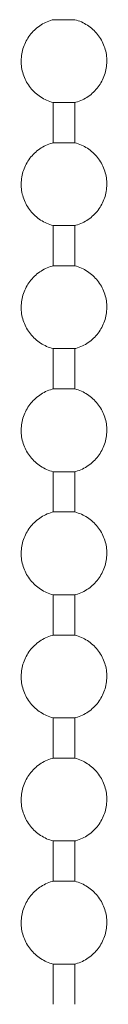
# Model space of a CAD drawing. Header units: millimetres. Extents: x 5694 to 11022, y -2894 to 7544.
# Tile 22 of 33: x 6536.06 to 6538.81, y 1542.41 to 1574. Entities that reach past the tile are written whole.
import ezdxf

# ---------------------------------------------------------------- set-up
doc = ezdxf.new("R2010")
doc.units = ezdxf.units.MM
doc.layers.add('E-LITE-EQPM', color=7, linetype='Continuous', lineweight=20)

# ---------------------------------------------------------------- blocks, each defined once
blk = doc.blocks.new('33711 - 33711 YAKARTA Old gold ceiling fan-527636-Alzado_PDF')
at = {"layer": 'E-LITE-EQPM'}
for p, q in [((6537.784, 1573.998), (6537.079, 1573.998)), ((6537.079, 1571.342), (6537.079, 1570.05)), ((6537.784, 1571.342), (6537.079, 1571.342)), ((6537.784, 1570.05), (6537.784, 1571.342)), ((6537.784, 1570.05), (6537.079, 1570.05)), ((6537.079, 1567.393), (6537.079, 1566.101)), ((6537.784, 1567.393), (6537.079, 1567.393)), ((6537.784, 1566.101), (6537.784, 1567.393)), ((6537.784, 1566.101), (6537.079, 1566.101)), ((6537.079, 1563.445), (6537.079, 1562.153)), ((6537.784, 1563.445), (6537.079, 1563.445)), ((6537.784, 1562.153), (6537.784, 1563.445)), ((6537.784, 1562.153), (6537.079, 1562.153)), ((6537.079, 1559.497), (6537.079, 1558.205)), ((6537.784, 1559.497), (6537.079, 1559.497)), ((6537.784, 1558.205), (6537.784, 1559.497)), ((6537.784, 1558.205), (6537.079, 1558.205)), ((6537.079, 1555.548), (6537.079, 1554.256)), ((6537.784, 1555.548), (6537.079, 1555.548)), ((6537.784, 1554.256), (6537.784, 1555.548)), ((6537.784, 1554.256), (6537.079, 1554.256)), ((6537.079, 1551.6), (6537.079, 1550.308)), ((6537.784, 1551.6), (6537.079, 1551.6)), ((6537.784, 1550.308), (6537.784, 1551.6)), ((6537.784, 1550.308), (6537.079, 1550.308)), ((6537.079, 1547.651), (6537.079, 1546.36)), ((6537.784, 1547.651), (6537.079, 1547.651)), ((6537.784, 1546.36), (6537.784, 1547.651)), ((6537.784, 1546.36), (6537.079, 1546.36)), ((6537.079, 1543.703), (6537.079, 1542.411)), ((6537.784, 1543.703), (6537.079, 1543.703)), ((6537.784, 1542.411), (6537.784, 1543.703))]:
    blk.add_line(p, q, dxfattribs=at)
at = {"layer": 'E-LITE-EQPM', "flags": 128}
for points in [[(6537.079, 1571.342), (6537.026, 1571.357), (6536.974, 1571.374), (6536.923, 1571.393), (6536.872, 1571.415), (6536.822, 1571.438), (6536.773, 1571.464), (6536.726, 1571.491), (6536.679, 1571.52), (6536.634, 1571.551), (6536.59, 1571.584), (6536.547, 1571.618), (6536.506, 1571.655), (6536.466, 1571.692), (6536.427, 1571.732), (6536.391, 1571.773), (6536.356, 1571.815), (6536.322, 1571.859), (6536.291, 1571.904), (6536.261, 1571.95), (6536.233, 1571.997), (6536.207, 1572.046), (6536.183, 1572.095), (6536.161, 1572.146), (6536.141, 1572.197), (6536.123, 1572.249), (6536.108, 1572.301), (6536.094, 1572.355), (6536.082, 1572.408), (6536.073, 1572.463), (6536.066, 1572.517), (6536.061, 1572.572), (6536.058, 1572.627), (6536.057, 1572.682), (6536.059, 1572.737), (6536.063, 1572.791), (6536.069, 1572.846), (6536.077, 1572.9), (6536.087, 1572.954), (6536.099, 1573.008), (6536.114, 1573.061), (6536.131, 1573.113), (6536.149, 1573.165), (6536.17, 1573.216), (6536.193, 1573.266), (6536.218, 1573.315), (6536.245, 1573.363), (6536.273, 1573.41), (6536.304, 1573.456), (6536.336, 1573.5), (6536.37, 1573.543), (6536.406, 1573.585), (6536.443, 1573.625), (6536.482, 1573.664), (6536.523, 1573.701), (6536.565, 1573.737), (6536.608, 1573.77), (6536.653, 1573.802), (6536.699, 1573.833), (6536.746, 1573.861), (6536.794, 1573.887), (6536.843, 1573.912), (6536.893, 1573.934), (6536.944, 1573.955), (6536.996, 1573.973), (6537.049, 1573.99), (6537.079, 1573.998)], [(6537.784, 1573.998), (6537.837, 1573.983), (6537.889, 1573.966), (6537.94, 1573.947), (6537.991, 1573.925), (6538.041, 1573.902), (6538.089, 1573.876), (6538.137, 1573.849), (6538.184, 1573.82), (6538.229, 1573.789), (6538.273, 1573.756), (6538.316, 1573.722), (6538.357, 1573.685), (6538.397, 1573.648), (6538.435, 1573.608), (6538.472, 1573.567), (6538.507, 1573.525), (6538.541, 1573.481), (6538.572, 1573.436), (6538.602, 1573.39), (6538.63, 1573.343), (6538.656, 1573.294), (6538.68, 1573.245), (6538.702, 1573.194), (6538.722, 1573.143), (6538.739, 1573.091), (6538.755, 1573.039), (6538.769, 1572.985), (6538.78, 1572.932), (6538.79, 1572.877), (6538.797, 1572.823), (6538.802, 1572.768), (6538.805, 1572.713), (6538.806, 1572.658), (6538.804, 1572.603), (6538.8, 1572.549), (6538.794, 1572.494), (6538.786, 1572.44), (6538.776, 1572.386), (6538.763, 1572.332), (6538.749, 1572.279), (6538.732, 1572.227), (6538.713, 1572.175), (6538.693, 1572.124), (6538.67, 1572.074), (6538.645, 1572.025), (6538.618, 1571.977), (6538.589, 1571.93), (6538.559, 1571.884), (6538.527, 1571.84), (6538.493, 1571.797), (6538.457, 1571.755), (6538.419, 1571.715), (6538.38, 1571.676), (6538.34, 1571.639), (6538.298, 1571.603), (6538.255, 1571.57), (6538.21, 1571.538), (6538.164, 1571.507), (6538.117, 1571.479), (6538.069, 1571.453), (6538.02, 1571.428), (6537.969, 1571.406), (6537.918, 1571.385), (6537.867, 1571.367), (6537.814, 1571.35), (6537.784, 1571.342)], [(6537.079, 1567.393), (6537.026, 1567.408), (6536.974, 1567.426), (6536.923, 1567.445), (6536.872, 1567.466), (6536.822, 1567.49), (6536.773, 1567.515), (6536.726, 1567.542), (6536.679, 1567.572), (6536.634, 1567.603), (6536.59, 1567.635), (6536.547, 1567.67), (6536.506, 1567.706), (6536.466, 1567.744), (6536.427, 1567.783), (6536.391, 1567.824), (6536.356, 1567.867), (6536.322, 1567.91), (6536.291, 1567.955), (6536.261, 1568.002), (6536.233, 1568.049), (6536.207, 1568.097), (6536.183, 1568.147), (6536.161, 1568.197), (6536.141, 1568.248), (6536.123, 1568.3), (6536.108, 1568.353), (6536.094, 1568.406), (6536.082, 1568.46), (6536.073, 1568.514), (6536.066, 1568.569), (6536.061, 1568.623), (6536.058, 1568.678), (6536.057, 1568.733), (6536.059, 1568.788), (6536.063, 1568.843), (6536.069, 1568.898), (6536.077, 1568.952), (6536.087, 1569.006), (6536.099, 1569.06), (6536.114, 1569.113), (6536.131, 1569.165), (6536.149, 1569.217), (6536.17, 1569.267), (6536.193, 1569.317), (6536.218, 1569.366), (6536.245, 1569.415), (6536.273, 1569.461), (6536.304, 1569.507), (6536.336, 1569.552), (6536.37, 1569.595), (6536.406, 1569.636), (6536.443, 1569.677), (6536.482, 1569.715), (6536.523, 1569.753), (6536.565, 1569.788), (6536.608, 1569.822), (6536.653, 1569.854), (6536.699, 1569.884), (6536.746, 1569.913), (6536.794, 1569.939), (6536.843, 1569.964), (6536.893, 1569.986), (6536.944, 1570.007), (6536.996, 1570.025), (6537.049, 1570.041), (6537.079, 1570.05)], [(6537.784, 1570.05), (6537.837, 1570.035), (6537.889, 1570.017), (6537.94, 1569.998), (6537.991, 1569.977), (6538.041, 1569.953), (6538.089, 1569.928), (6538.137, 1569.901), (6538.184, 1569.872), (6538.229, 1569.841), (6538.273, 1569.808), (6538.316, 1569.773), (6538.357, 1569.737), (6538.397, 1569.699), (6538.435, 1569.66), (6538.472, 1569.619), (6538.507, 1569.577), (6538.541, 1569.533), (6538.572, 1569.488), (6538.602, 1569.442), (6538.63, 1569.394), (6538.656, 1569.346), (6538.68, 1569.296), (6538.702, 1569.246), (6538.722, 1569.195), (6538.739, 1569.143), (6538.755, 1569.09), (6538.769, 1569.037), (6538.78, 1568.983), (6538.79, 1568.929), (6538.797, 1568.875), (6538.802, 1568.82), (6538.805, 1568.765), (6538.806, 1568.71), (6538.804, 1568.655), (6538.8, 1568.6), (6538.794, 1568.546), (6538.786, 1568.491), (6538.776, 1568.437), (6538.763, 1568.384), (6538.749, 1568.331), (6538.732, 1568.278), (6538.713, 1568.227), (6538.693, 1568.176), (6538.67, 1568.126), (6538.645, 1568.077), (6538.618, 1568.029), (6538.589, 1567.982), (6538.559, 1567.936), (6538.527, 1567.892), (6538.493, 1567.848), (6538.457, 1567.807), (6538.419, 1567.766), (6538.38, 1567.728), (6538.34, 1567.691), (6538.298, 1567.655), (6538.255, 1567.621), (6538.21, 1567.589), (6538.164, 1567.559), (6538.117, 1567.531), (6538.069, 1567.504), (6538.02, 1567.48), (6537.969, 1567.457), (6537.918, 1567.437), (6537.867, 1567.418), (6537.814, 1567.402), (6537.784, 1567.393)], [(6537.079, 1563.445), (6537.026, 1563.46), (6536.974, 1563.477), (6536.923, 1563.497), (6536.872, 1563.518), (6536.822, 1563.541), (6536.773, 1563.567), (6536.726, 1563.594), (6536.679, 1563.623), (6536.634, 1563.654), (6536.59, 1563.687), (6536.547, 1563.722), (6536.506, 1563.758), (6536.466, 1563.796), (6536.427, 1563.835), (6536.391, 1563.876), (6536.356, 1563.918), (6536.322, 1563.962), (6536.291, 1564.007), (6536.261, 1564.053), (6536.233, 1564.101), (6536.207, 1564.149), (6536.183, 1564.198), (6536.161, 1564.249), (6536.141, 1564.3), (6536.123, 1564.352), (6536.108, 1564.405), (6536.094, 1564.458), (6536.082, 1564.512), (6536.073, 1564.566), (6536.066, 1564.62), (6536.061, 1564.675), (6536.058, 1564.73), (6536.057, 1564.785), (6536.059, 1564.84), (6536.063, 1564.895), (6536.069, 1564.949), (6536.077, 1565.004), (6536.087, 1565.058), (6536.099, 1565.111), (6536.114, 1565.164), (6536.131, 1565.217), (6536.149, 1565.268), (6536.17, 1565.319), (6536.193, 1565.369), (6536.218, 1565.418), (6536.245, 1565.466), (6536.273, 1565.513), (6536.304, 1565.559), (6536.336, 1565.603), (6536.37, 1565.646), (6536.406, 1565.688), (6536.443, 1565.728), (6536.482, 1565.767), (6536.523, 1565.804), (6536.565, 1565.84), (6536.608, 1565.874), (6536.653, 1565.906), (6536.699, 1565.936), (6536.746, 1565.964), (6536.794, 1565.991), (6536.843, 1566.015), (6536.893, 1566.038), (6536.944, 1566.058), (6536.996, 1566.077), (6537.049, 1566.093), (6537.079, 1566.101)], [(6537.784, 1566.101), (6537.837, 1566.086), (6537.889, 1566.069), (6537.94, 1566.05), (6537.991, 1566.028), (6538.041, 1566.005), (6538.089, 1565.98), (6538.137, 1565.952), (6538.184, 1565.923), (6538.229, 1565.892), (6538.273, 1565.859), (6538.316, 1565.825), (6538.357, 1565.789), (6538.397, 1565.751), (6538.435, 1565.711), (6538.472, 1565.671), (6538.507, 1565.628), (6538.541, 1565.584), (6538.572, 1565.539), (6538.602, 1565.493), (6538.63, 1565.446), (6538.656, 1565.397), (6538.68, 1565.348), (6538.702, 1565.298), (6538.722, 1565.246), (6538.739, 1565.194), (6538.755, 1565.142), (6538.769, 1565.089), (6538.78, 1565.035), (6538.79, 1564.981), (6538.797, 1564.926), (6538.802, 1564.871), (6538.805, 1564.817), (6538.806, 1564.762), (6538.804, 1564.707), (6538.8, 1564.652), (6538.794, 1564.597), (6538.786, 1564.543), (6538.776, 1564.489), (6538.763, 1564.435), (6538.749, 1564.382), (6538.732, 1564.33), (6538.713, 1564.278), (6538.693, 1564.227), (6538.67, 1564.177), (6538.645, 1564.128), (6538.618, 1564.08), (6538.589, 1564.033), (6538.559, 1563.988), (6538.527, 1563.943), (6538.493, 1563.9), (6538.457, 1563.858), (6538.419, 1563.818), (6538.38, 1563.779), (6538.34, 1563.742), (6538.298, 1563.707), (6538.255, 1563.673), (6538.21, 1563.641), (6538.164, 1563.611), (6538.117, 1563.582), (6538.069, 1563.556), (6538.02, 1563.531), (6537.969, 1563.509), (6537.918, 1563.488), (6537.867, 1563.47), (6537.814, 1563.453), (6537.784, 1563.445)], [(6537.079, 1559.497), (6537.026, 1559.512), (6536.974, 1559.529), (6536.923, 1559.548), (6536.872, 1559.57), (6536.822, 1559.593), (6536.773, 1559.618), (6536.726, 1559.646), (6536.679, 1559.675), (6536.634, 1559.706), (6536.59, 1559.739), (6536.547, 1559.773), (6536.506, 1559.809), (6536.466, 1559.847), (6536.427, 1559.887), (6536.391, 1559.928), (6536.356, 1559.97), (6536.322, 1560.014), (6536.291, 1560.059), (6536.261, 1560.105), (6536.233, 1560.152), (6536.207, 1560.201), (6536.183, 1560.25), (6536.161, 1560.3), (6536.141, 1560.352), (6536.123, 1560.404), (6536.108, 1560.456), (6536.094, 1560.51), (6536.082, 1560.563), (6536.073, 1560.617), (6536.066, 1560.672), (6536.061, 1560.727), (6536.058, 1560.782), (6536.057, 1560.836), (6536.059, 1560.891), (6536.063, 1560.946), (6536.069, 1561.001), (6536.077, 1561.055), (6536.087, 1561.109), (6536.099, 1561.163), (6536.114, 1561.216), (6536.131, 1561.268), (6536.149, 1561.32), (6536.17, 1561.371), (6536.193, 1561.421), (6536.218, 1561.47), (6536.245, 1561.518), (6536.273, 1561.565), (6536.304, 1561.61), (6536.336, 1561.655), (6536.37, 1561.698), (6536.406, 1561.74), (6536.443, 1561.78), (6536.482, 1561.819), (6536.523, 1561.856), (6536.565, 1561.891), (6536.608, 1561.925), (6536.653, 1561.957), (6536.699, 1561.987), (6536.746, 1562.016), (6536.794, 1562.042), (6536.843, 1562.067), (6536.893, 1562.089), (6536.944, 1562.11), (6536.996, 1562.128), (6537.049, 1562.145), (6537.079, 1562.153)], [(6537.784, 1562.153), (6537.837, 1562.138), (6537.889, 1562.121), (6537.94, 1562.101), (6537.991, 1562.08), (6538.041, 1562.057), (6538.089, 1562.031), (6538.137, 1562.004), (6538.184, 1561.975), (6538.229, 1561.944), (6538.273, 1561.911), (6538.316, 1561.877), (6538.357, 1561.84), (6538.397, 1561.802), (6538.435, 1561.763), (6538.472, 1561.722), (6538.507, 1561.68), (6538.541, 1561.636), (6538.572, 1561.591), (6538.602, 1561.545), (6538.63, 1561.497), (6538.656, 1561.449), (6538.68, 1561.4), (6538.702, 1561.349), (6538.722, 1561.298), (6538.739, 1561.246), (6538.755, 1561.193), (6538.769, 1561.14), (6538.78, 1561.086), (6538.79, 1561.032), (6538.797, 1560.978), (6538.802, 1560.923), (6538.805, 1560.868), (6538.806, 1560.813), (6538.804, 1560.758), (6538.8, 1560.703), (6538.794, 1560.649), (6538.786, 1560.594), (6538.776, 1560.54), (6538.763, 1560.487), (6538.749, 1560.434), (6538.732, 1560.382), (6538.713, 1560.33), (6538.693, 1560.279), (6538.67, 1560.229), (6538.645, 1560.18), (6538.618, 1560.132), (6538.589, 1560.085), (6538.559, 1560.039), (6538.527, 1559.995), (6538.493, 1559.952), (6538.457, 1559.91), (6538.419, 1559.87), (6538.38, 1559.831), (6538.34, 1559.794), (6538.298, 1559.758), (6538.255, 1559.724), (6538.21, 1559.692), (6538.164, 1559.662), (6538.117, 1559.634), (6538.069, 1559.607), (6538.02, 1559.583), (6537.969, 1559.56), (6537.918, 1559.54), (6537.867, 1559.521), (6537.814, 1559.505), (6537.784, 1559.497)], [(6537.079, 1555.548), (6537.026, 1555.563), (6536.974, 1555.581), (6536.923, 1555.6), (6536.872, 1555.621), (6536.822, 1555.645), (6536.773, 1555.67), (6536.726, 1555.697), (6536.679, 1555.726), (6536.634, 1555.757), (6536.59, 1555.79), (6536.547, 1555.825), (6536.506, 1555.861), (6536.466, 1555.899), (6536.427, 1555.938), (6536.391, 1555.979), (6536.356, 1556.021), (6536.322, 1556.065), (6536.291, 1556.11), (6536.261, 1556.156), (6536.233, 1556.204), (6536.207, 1556.252), (6536.183, 1556.302), (6536.161, 1556.352), (6536.141, 1556.403), (6536.123, 1556.455), (6536.108, 1556.508), (6536.094, 1556.561), (6536.082, 1556.615), (6536.073, 1556.669), (6536.066, 1556.724), (6536.061, 1556.778), (6536.058, 1556.833), (6536.057, 1556.888), (6536.059, 1556.943), (6536.063, 1556.998), (6536.069, 1557.053), (6536.077, 1557.107), (6536.087, 1557.161), (6536.099, 1557.214), (6536.114, 1557.267), (6536.131, 1557.32), (6536.149, 1557.371), (6536.17, 1557.422), (6536.193, 1557.472), (6536.218, 1557.521), (6536.245, 1557.569), (6536.273, 1557.616), (6536.304, 1557.662), (6536.336, 1557.706), (6536.37, 1557.75), (6536.406, 1557.791), (6536.443, 1557.832), (6536.482, 1557.87), (6536.523, 1557.907), (6536.565, 1557.943), (6536.608, 1557.977), (6536.653, 1558.009), (6536.699, 1558.039), (6536.746, 1558.067), (6536.794, 1558.094), (6536.843, 1558.118), (6536.893, 1558.141), (6536.944, 1558.161), (6536.996, 1558.18), (6537.049, 1558.196), (6537.079, 1558.205)], [(6537.784, 1558.205), (6537.837, 1558.19), (6537.889, 1558.172), (6537.94, 1558.153), (6537.991, 1558.132), (6538.041, 1558.108), (6538.089, 1558.083), (6538.137, 1558.056), (6538.184, 1558.026), (6538.229, 1557.995), (6538.273, 1557.963), (6538.316, 1557.928), (6538.357, 1557.892), (6538.397, 1557.854), (6538.435, 1557.815), (6538.472, 1557.774), (6538.507, 1557.731), (6538.541, 1557.688), (6538.572, 1557.643), (6538.602, 1557.596), (6538.63, 1557.549), (6538.656, 1557.501), (6538.68, 1557.451), (6538.702, 1557.401), (6538.722, 1557.35), (6538.739, 1557.298), (6538.755, 1557.245), (6538.769, 1557.192), (6538.78, 1557.138), (6538.79, 1557.084), (6538.797, 1557.029), (6538.802, 1556.975), (6538.805, 1556.92), (6538.806, 1556.865), (6538.804, 1556.81), (6538.8, 1556.755), (6538.794, 1556.7), (6538.786, 1556.646), (6538.776, 1556.592), (6538.763, 1556.538), (6538.749, 1556.485), (6538.732, 1556.433), (6538.713, 1556.381), (6538.693, 1556.331), (6538.67, 1556.281), (6538.645, 1556.232), (6538.618, 1556.184), (6538.589, 1556.137), (6538.559, 1556.091), (6538.527, 1556.046), (6538.493, 1556.003), (6538.457, 1555.962), (6538.419, 1555.921), (6538.38, 1555.883), (6538.34, 1555.845), (6538.298, 1555.81), (6538.255, 1555.776), (6538.21, 1555.744), (6538.164, 1555.714), (6538.117, 1555.685), (6538.069, 1555.659), (6538.02, 1555.634), (6537.969, 1555.612), (6537.918, 1555.591), (6537.867, 1555.573), (6537.814, 1555.557), (6537.784, 1555.548)], [(6537.079, 1551.6), (6537.026, 1551.615), (6536.974, 1551.632), (6536.923, 1551.652), (6536.872, 1551.673), (6536.822, 1551.696), (6536.773, 1551.722), (6536.726, 1551.749), (6536.679, 1551.778), (6536.634, 1551.809), (6536.59, 1551.842), (6536.547, 1551.876), (6536.506, 1551.913), (6536.466, 1551.95), (6536.427, 1551.99), (6536.391, 1552.031), (6536.356, 1552.073), (6536.322, 1552.117), (6536.291, 1552.162), (6536.261, 1552.208), (6536.233, 1552.255), (6536.207, 1552.304), (6536.183, 1552.353), (6536.161, 1552.404), (6536.141, 1552.455), (6536.123, 1552.507), (6536.108, 1552.56), (6536.094, 1552.613), (6536.082, 1552.666), (6536.073, 1552.721), (6536.066, 1552.775), (6536.061, 1552.83), (6536.058, 1552.885), (6536.057, 1552.94), (6536.059, 1552.995), (6536.063, 1553.049), (6536.069, 1553.104), (6536.077, 1553.158), (6536.087, 1553.212), (6536.099, 1553.266), (6536.114, 1553.319), (6536.131, 1553.371), (6536.149, 1553.423), (6536.17, 1553.474), (6536.193, 1553.524), (6536.218, 1553.573), (6536.245, 1553.621), (6536.273, 1553.668), (6536.304, 1553.714), (6536.336, 1553.758), (6536.37, 1553.801), (6536.406, 1553.843), (6536.443, 1553.883), (6536.482, 1553.922), (6536.523, 1553.959), (6536.565, 1553.995), (6536.608, 1554.028), (6536.653, 1554.06), (6536.699, 1554.091), (6536.746, 1554.119), (6536.794, 1554.145), (6536.843, 1554.17), (6536.893, 1554.193), (6536.944, 1554.213), (6536.996, 1554.231), (6537.049, 1554.248), (6537.079, 1554.256)], [(6537.784, 1554.256), (6537.837, 1554.241), (6537.889, 1554.224), (6537.94, 1554.205), (6537.991, 1554.183), (6538.041, 1554.16), (6538.089, 1554.134), (6538.137, 1554.107), (6538.184, 1554.078), (6538.229, 1554.047), (6538.273, 1554.014), (6538.316, 1553.98), (6538.357, 1553.944), (6538.397, 1553.906), (6538.435, 1553.866), (6538.472, 1553.825), (6538.507, 1553.783), (6538.541, 1553.739), (6538.572, 1553.694), (6538.602, 1553.648), (6538.63, 1553.601), (6538.656, 1553.552), (6538.68, 1553.503), (6538.702, 1553.452), (6538.722, 1553.401), (6538.739, 1553.349), (6538.755, 1553.297), (6538.769, 1553.243), (6538.78, 1553.19), (6538.79, 1553.135), (6538.797, 1553.081), (6538.802, 1553.026), (6538.805, 1552.971), (6538.806, 1552.916), (6538.804, 1552.861), (6538.8, 1552.807), (6538.794, 1552.752), (6538.786, 1552.698), (6538.776, 1552.644), (6538.763, 1552.59), (6538.749, 1552.537), (6538.732, 1552.485), (6538.713, 1552.433), (6538.693, 1552.382), (6538.67, 1552.332), (6538.645, 1552.283), (6538.618, 1552.235), (6538.589, 1552.188), (6538.559, 1552.143), (6538.527, 1552.098), (6538.493, 1552.055), (6538.457, 1552.013), (6538.419, 1551.973), (6538.38, 1551.934), (6538.34, 1551.897), (6538.298, 1551.862), (6538.255, 1551.828), (6538.21, 1551.796), (6538.164, 1551.765), (6538.117, 1551.737), (6538.069, 1551.711), (6538.02, 1551.686), (6537.969, 1551.664), (6537.918, 1551.643), (6537.867, 1551.625), (6537.814, 1551.608), (6537.784, 1551.6)], [(6537.079, 1547.651), (6537.026, 1547.667), (6536.974, 1547.684), (6536.923, 1547.703), (6536.872, 1547.725), (6536.822, 1547.748), (6536.773, 1547.773), (6536.726, 1547.801), (6536.679, 1547.83), (6536.634, 1547.861), (6536.59, 1547.893), (6536.547, 1547.928), (6536.506, 1547.964), (6536.466, 1548.002), (6536.427, 1548.041), (6536.391, 1548.082), (6536.356, 1548.125), (6536.322, 1548.168), (6536.291, 1548.213), (6536.261, 1548.26), (6536.233, 1548.307), (6536.207, 1548.355), (6536.183, 1548.405), (6536.161, 1548.455), (6536.141, 1548.507), (6536.123, 1548.558), (6536.108, 1548.611), (6536.094, 1548.664), (6536.082, 1548.718), (6536.073, 1548.772), (6536.066, 1548.827), (6536.061, 1548.881), (6536.058, 1548.936), (6536.057, 1548.991), (6536.059, 1549.046), (6536.063, 1549.101), (6536.069, 1549.156), (6536.077, 1549.21), (6536.087, 1549.264), (6536.099, 1549.318), (6536.114, 1549.371), (6536.131, 1549.423), (6536.149, 1549.475), (6536.17, 1549.526), (6536.193, 1549.576), (6536.218, 1549.625), (6536.245, 1549.673), (6536.273, 1549.719), (6536.304, 1549.765), (6536.336, 1549.81), (6536.37, 1549.853), (6536.406, 1549.895), (6536.443, 1549.935), (6536.482, 1549.974), (6536.523, 1550.011), (6536.565, 1550.046), (6536.608, 1550.08), (6536.653, 1550.112), (6536.699, 1550.142), (6536.746, 1550.171), (6536.794, 1550.197), (6536.843, 1550.222), (6536.893, 1550.244), (6536.944, 1550.265), (6536.996, 1550.283), (6537.049, 1550.299), (6537.079, 1550.308)], [(6537.784, 1550.308), (6537.837, 1550.293), (6537.889, 1550.276), (6537.94, 1550.256), (6537.991, 1550.235), (6538.041, 1550.211), (6538.089, 1550.186), (6538.137, 1550.159), (6538.184, 1550.13), (6538.229, 1550.099), (6538.273, 1550.066), (6538.316, 1550.031), (6538.357, 1549.995), (6538.397, 1549.957), (6538.435, 1549.918), (6538.472, 1549.877), (6538.507, 1549.835), (6538.541, 1549.791), (6538.572, 1549.746), (6538.602, 1549.7), (6538.63, 1549.652), (6538.656, 1549.604), (6538.68, 1549.554), (6538.702, 1549.504), (6538.722, 1549.453), (6538.739, 1549.401), (6538.755, 1549.348), (6538.769, 1549.295), (6538.78, 1549.241), (6538.79, 1549.187), (6538.797, 1549.133), (6538.802, 1549.078), (6538.805, 1549.023), (6538.806, 1548.968), (6538.804, 1548.913), (6538.8, 1548.858), (6538.794, 1548.804), (6538.786, 1548.749), (6538.776, 1548.695), (6538.763, 1548.642), (6538.749, 1548.589), (6538.732, 1548.536), (6538.713, 1548.485), (6538.693, 1548.434), (6538.67, 1548.384), (6538.645, 1548.335), (6538.618, 1548.287), (6538.589, 1548.24), (6538.559, 1548.194), (6538.527, 1548.15), (6538.493, 1548.107), (6538.457, 1548.065), (6538.419, 1548.025), (6538.38, 1547.986), (6538.34, 1547.949), (6538.298, 1547.913), (6538.255, 1547.879), (6538.21, 1547.847), (6538.164, 1547.817), (6538.117, 1547.789), (6538.069, 1547.762), (6538.02, 1547.738), (6537.969, 1547.715), (6537.918, 1547.695), (6537.867, 1547.676), (6537.814, 1547.66), (6537.784, 1547.651)], [(6537.079, 1543.703), (6537.026, 1543.718), (6536.974, 1543.735), (6536.923, 1543.755), (6536.872, 1543.776), (6536.822, 1543.799), (6536.773, 1543.825), (6536.726, 1543.852), (6536.679, 1543.881), (6536.634, 1543.912), (6536.59, 1543.945), (6536.547, 1543.98), (6536.506, 1544.016), (6536.466, 1544.054), (6536.427, 1544.093), (6536.391, 1544.134), (6536.356, 1544.176), (6536.322, 1544.22), (6536.291, 1544.265), (6536.261, 1544.311), (6536.233, 1544.359), (6536.207, 1544.407), (6536.183, 1544.457), (6536.161, 1544.507), (6536.141, 1544.558), (6536.123, 1544.61), (6536.108, 1544.663), (6536.094, 1544.716), (6536.082, 1544.77), (6536.073, 1544.824), (6536.066, 1544.878), (6536.061, 1544.933), (6536.058, 1544.988), (6536.057, 1545.043), (6536.059, 1545.098), (6536.063, 1545.153), (6536.069, 1545.207), (6536.077, 1545.262), (6536.087, 1545.316), (6536.099, 1545.369), (6536.114, 1545.422), (6536.131, 1545.475), (6536.149, 1545.526), (6536.17, 1545.577), (6536.193, 1545.627), (6536.218, 1545.676), (6536.245, 1545.724), (6536.273, 1545.771), (6536.304, 1545.817), (6536.336, 1545.861), (6536.37, 1545.904), (6536.406, 1545.946), (6536.443, 1545.986), (6536.482, 1546.025), (6536.523, 1546.062), (6536.565, 1546.098), (6536.608, 1546.132), (6536.653, 1546.164), (6536.699, 1546.194), (6536.746, 1546.222), (6536.794, 1546.249), (6536.843, 1546.273), (6536.893, 1546.296), (6536.944, 1546.316), (6536.996, 1546.335), (6537.049, 1546.351), (6537.079, 1546.36)], [(6537.784, 1546.36), (6537.837, 1546.344), (6537.889, 1546.327), (6537.94, 1546.308), (6537.991, 1546.286), (6538.041, 1546.263), (6538.089, 1546.238), (6538.137, 1546.21), (6538.184, 1546.181), (6538.229, 1546.15), (6538.273, 1546.117), (6538.316, 1546.083), (6538.357, 1546.047), (6538.397, 1546.009), (6538.435, 1545.97), (6538.472, 1545.929), (6538.507, 1545.886), (6538.541, 1545.843), (6538.572, 1545.798), (6538.602, 1545.751), (6538.63, 1545.704), (6538.656, 1545.655), (6538.68, 1545.606), (6538.702, 1545.556), (6538.722, 1545.504), (6538.739, 1545.452), (6538.755, 1545.4), (6538.769, 1545.347), (6538.78, 1545.293), (6538.79, 1545.239), (6538.797, 1545.184), (6538.802, 1545.129), (6538.805, 1545.075), (6538.806, 1545.02), (6538.804, 1544.965), (6538.8, 1544.91), (6538.794, 1544.855), (6538.786, 1544.801), (6538.776, 1544.747), (6538.763, 1544.693), (6538.749, 1544.64), (6538.732, 1544.588), (6538.713, 1544.536), (6538.693, 1544.485), (6538.67, 1544.435), (6538.645, 1544.386), (6538.618, 1544.338), (6538.589, 1544.291), (6538.559, 1544.246), (6538.527, 1544.201), (6538.493, 1544.158), (6538.457, 1544.116), (6538.419, 1544.076), (6538.38, 1544.037), (6538.34, 1544), (6538.298, 1543.965), (6538.255, 1543.931), (6538.21, 1543.899), (6538.164, 1543.869), (6538.117, 1543.84), (6538.069, 1543.814), (6538.02, 1543.789), (6537.969, 1543.767), (6537.918, 1543.746), (6537.867, 1543.728), (6537.814, 1543.711), (6537.784, 1543.703)]]:
    blk.add_lwpolyline(points, dxfattribs=at)

msp = doc.modelspace()

# ---------------------------------------------------------------- block references
at = {"layer": 'E-LITE-EQPM'}
msp.add_blockref('33711 - 33711 YAKARTA Old gold ceiling fan-527636-Alzado_PDF', (0, 0), dxfattribs=at)

doc.saveas('drawing.dxf')
